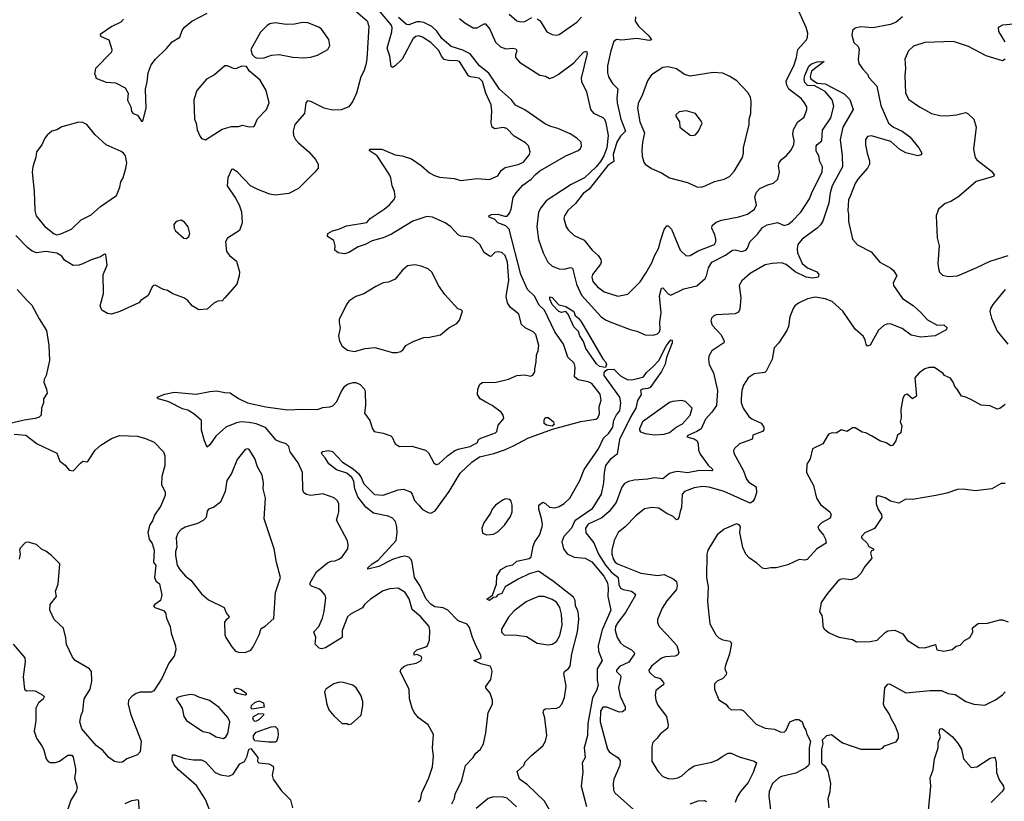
# Model space of a CAD drawing. Extents: x 2057697 to 2160550, y 827490 to 1016834.
# Tile 218 of 256: x 2063942 to 2071158, y 937883 to 943613. Entities that reach past the tile are written whole.
import ezdxf

# ---------------------------------------------------------------- set-up
doc = ezdxf.new("R2010")
doc.units = 0

msp = doc.modelspace()

# ---------------------------------------------------------------- linework, layer by layer
at = {"layer": '0CON20XD'}
for points in [[(2064703.6, 943616.4), (2064683.9, 943596.1), (2064617.7, 943562.3), (2064532.5, 943505), (2064535, 943492.5), (2064560.8, 943480.8), (2064596.2, 943465), (2064616.7, 943395), (2064616.2, 943375), (2064497.5, 943255), (2064490, 943215), (2064497, 943207), (2064500, 943185), (2064575, 943156.2), (2064645, 943150.8), (2064714.2, 943114.2), (2064736.9, 943075), (2064732.9, 943022.9), (2064755.7, 942975.7), (2064761.4, 942941.4), (2064775, 942926.7), (2064805, 942912.5), (2064835, 942870), (2064845, 942870), (2064870, 942965), (2064864.2, 943105), (2064877.3, 943157.3), (2064884.4, 943225), (2064906.9, 943283.1), (2064938.1, 943325), (2065018.1, 943401.9), (2065058.8, 943451.2), (2065116, 943485), (2065132.2, 943535), (2065151.2, 943558.8), (2065205, 943601.8), (2065315, 943661.8)], [(2066405, 943675.4), (2066488.9, 943605), (2066500.5, 943565), (2066485.6, 943324.4), (2066477.8, 943282.2), (2066463.1, 943235), (2066441.4, 943195), (2066410, 943075), (2066383.4, 943016.6), (2066354, 942975), (2066298.3, 942951.7), (2066235, 942949.5), (2066174.5, 942964.5), (2066075, 943013.1), (2066052.2, 943017.8), (2066038.6, 943005), (2066030.6, 942925), (2065957.7, 942845), (2065945.4, 942795), (2065949.7, 942765), (2065963.5, 942735), (2065985, 942709.6), (2066060.6, 942645), (2066109.3, 942589.3), (2066130, 942555), (2066130, 942525), (2066106.2, 942495), (2065985, 942376), (2065915, 942339.2), (2065813.3, 942326.7), (2065775, 942333.8), (2065687.7, 942367.7), (2065632.9, 942395), (2065535, 942498), (2065505, 942516.7), (2065493.8, 942516.2), (2065468, 942455), (2065462, 942395), (2065524.6, 942304.6), (2065551.4, 942255), (2065566.9, 942205), (2065572, 942125), (2065552.5, 942067.5), (2065465, 942012), (2065450, 941985), (2065457.1, 941915), (2065480, 941885), (2065532.1, 941842.1), (2065553.8, 941765), (2065551.2, 941735), (2065533.8, 941675), (2065445, 941573.3), (2065425, 941553.3), (2065395, 941550), (2065365, 941536), (2065315, 941491.2), (2065255, 941486.2), (2065205.9, 941515.9), (2065174.2, 941554.2), (2065145, 941574), (2065065, 941604.2), (2065025, 941629.2), (2064995.6, 941635.6)], [(2067315.4, 941965.4), (2067265, 942009.2), (2067235, 942019.2), (2067176.2, 942026.2), (2067155.4, 942035.4), (2067102.9, 942095), (2067060.8, 942125), (2066966.6, 942166.6), (2066925, 942170), (2066824.2, 942135.8), (2066668.1, 942041.9), (2066605, 942014.5), (2066525, 941992.7), (2066475, 941965.7), (2066423, 941947), (2066355, 941907.5), (2066325, 941896.7), (2066275, 941903.3), (2066252.5, 941925), (2066253.3, 941955), (2066243.6, 941993.6), (2066197.5, 942025), (2066200, 942045), (2066233.6, 942066.4), (2066281.7, 942078.3), (2066337.7, 942102.3), (2066485, 942126.7), (2066510, 942155), (2066612, 942225), (2066652.9, 942255), (2066686.9, 942295), (2066692.9, 942315), (2066688.6, 942355), (2066670.8, 942395), (2066661.4, 942455), (2066650.9, 942480.9), (2066562.5, 942615), (2066502.5, 942655), (2066510, 942665), (2066595, 942664.4), (2066695, 942621.8), (2066745, 942614.4), (2066813.2, 942593.2), (2066885, 942543.8), (2066945, 942490), (2066982.1, 942472.1), (2067019.1, 942459.1), (2067125, 942448.6), (2067175, 942434.3), (2067295, 942449.2), (2067385, 942441.2), (2067445, 942468.8), (2067471.7, 942508.3), (2067500.3, 942529.7), (2067595, 942550.8), (2067635, 942570), (2067679.2, 942625), (2067682, 942645), (2067669.7, 942689.7), (2067649.7, 942709.7), (2067565, 942760), (2067513.3, 942815), (2067485, 942822.9), (2067425, 942813.1), (2067405.8, 942825), (2067396.5, 942855), (2067402.9, 942945), (2067398.1, 942988.1), (2067358, 943075), (2067335, 943160), (2067310, 943185), (2067245, 943193.3), (2067230.9, 943200.9), (2067165, 943307.5), (2067145, 943312.9), (2067085, 943313.1), (2067052.6, 943322.6), (2067032.7, 943345), (2067015, 943388.1), (2066955, 943447.3), (2066895, 943485.6), (2066865, 943495.5), (2066845, 943491.1), (2066825, 943474.3), (2066743.9, 943325), (2066695, 943275.6), (2066675, 943264), (2066665, 943270), (2066654.3, 943345), (2066636.3, 943405), (2066668.4, 943525), (2066670.9, 943555), (2066665.4, 943575), (2066575, 943682.2)], [(2068179.3, 942450.7), (2068115, 942370), (2068071.7, 942338.3), (2068015.6, 942265), (2067958.6, 942215), (2067933.7, 942176.3), (2067929.4, 942155), (2067945.7, 942095.7), (2067962.4, 942072.4), (2068005, 942032), (2068077.7, 941997.7), (2068138.6, 941925), (2068180.6, 941885), (2068200, 941855), (2068204.3, 941835), (2068199.3, 941820.7), (2068140.6, 941745), (2068134.4, 941725), (2068141.9, 941695), (2068175.7, 941655), (2068225, 941617.5), (2068325, 941586.9), (2068397.8, 941602.2), (2068488.8, 941691.2), (2068531.5, 941755), (2068578.2, 941835), (2068592.1, 941877.9), (2068623.3, 941935), (2068640.5, 942000.5), (2068665, 942075.8), (2068685, 942101.2), (2068695, 942101.2), (2068718.3, 942078.3), (2068783.3, 941925), (2068825, 941882), (2068855, 941884.2), (2068915, 941918.9), (2069034, 941965), (2069044.3, 941985), (2069043.1, 942005), (2069036.7, 942035), (2069013.1, 942085), (2069016, 942105), (2069045, 942128.1), (2069085, 942143.3), (2069211.2, 942168.8), (2069275, 942188), (2069325.8, 942225), (2069341.9, 942255), (2069328.6, 942315), (2069340.6, 942349.4), (2069365, 942375.6), (2069425, 942403.3), (2069466.7, 942415), (2069498.8, 942445), (2069509.2, 942495), (2069502.5, 942545), (2069508, 942565), (2069523, 942587), (2069562.6, 942617.4), (2069594.2, 942655), (2069614.3, 942695), (2069618.8, 942728.8), (2069607.1, 942775), (2069611.7, 942808.3), (2069645.5, 942864.5), (2069691.1, 942898.9), (2069710, 942955), (2069709.4, 942975), (2069694.4, 943005), (2069668.2, 943035), (2069578.1, 943105), (2069563.9, 943133.9), (2069558.9, 943165), (2069614.2, 943275), (2069635.3, 943335), (2069644.6, 943395.4), (2069707.5, 943465), (2069715.8, 943485), (2069717.5, 943515), (2069706, 943555), (2069651.9, 943675)], [(2065681.7, 943331.7), (2065735, 943334.2), (2065787.3, 943352.7), (2065845, 943359.2), (2065945, 943337.5), (2066025, 943334), (2066075, 943338.8), (2066125, 943354), (2066200, 943395), (2066216, 943425), (2066207, 943467), (2066155, 943543.8), (2066135, 943557.5), (2066055, 943589.2), (2066015, 943591.9), (2065955, 943580.6), (2065895, 943577.5), (2065815, 943590), (2065775, 943584.2), (2065755, 943572), (2065707.8, 943522.2), (2065636, 943395), (2065645, 943357.5), (2065665, 943337.5), (2065681.7, 943331.7)], [(2067109.4, 937865), (2067128.2, 937905), (2067133.8, 937936.2), (2067182.1, 938035), (2067210, 938145), (2067264.5, 938205), (2067282.2, 938235), (2067318.6, 938265), (2067340, 938305), (2067357.5, 938385), (2067374.2, 938535), (2067406.2, 938595), (2067406, 938625), (2067389.2, 938675), (2067358, 938715), (2067358.8, 938725), (2067394.1, 938775.9), (2067404.2, 938835), (2067400.8, 938855), (2067390, 938875), (2067321.8, 938891.8), (2067270, 938915), (2067315, 938929.2), (2067322.9, 938937.1), (2067321.4, 938955), (2067290.8, 939015), (2067260.5, 939085), (2067237.8, 939157.8), (2067222.5, 939182.5), (2067156.4, 939206.4), (2067080.9, 939285), (2067045, 939301.7), (2066985, 939310), (2066957.2, 939327.2), (2066920.5, 939365), (2066873.6, 939465), (2066834.6, 939524.6), (2066819.3, 939635), (2066811.1, 939655), (2066795, 939672.1), (2066765, 939680), (2066735, 939676.4), (2066673.7, 939656.3), (2066575, 939603.8), (2066492.5, 939585), (2066493.8, 939595), (2066524.3, 939625), (2066568.7, 939651.3), (2066702.2, 939795), (2066709.7, 939855), (2066706.3, 939895), (2066696, 939935), (2066675, 939958.8), (2066642.8, 939972.8), (2066535, 939995.7), (2066479.4, 940039.4), (2066421.4, 940115), (2066399.3, 940175), (2066391, 940231), (2066376.2, 940256.2), (2066340, 940290), (2066265, 940314.1), (2066207.8, 940357.8), (2066181.3, 940401.3), (2066159.2, 940425), (2066154.3, 940435.7), (2066163.2, 940446.8), (2066205, 940456), (2066235, 940447.1), (2066308.7, 940368.7), (2066385, 940321.2), (2066425, 940285.9), (2066445, 940257.5), (2066465, 940211.1), (2066542.7, 940132.7), (2066605, 940127.9), (2066715, 940167.8), (2066755, 940171.5), (2066805, 940152.9), (2066818.2, 940135), (2066835, 940088.6), (2066867.3, 940055), (2066895, 940023.3), (2066935, 940000.5), (2066955, 939996.5), (2066988.1, 940011.9), (2067089.7, 940155), (2067170.6, 940289.4), (2067255, 940370.4), (2067311.5, 940408.5), (2067415.9, 940434.1), (2067495, 940460.9), (2067560.9, 940489.1), (2067665, 940545.2), (2067847.9, 940612.1), (2068055, 940668.8), (2068165, 940683.8), (2068178.2, 940695), (2068191.5, 940725), (2068188.2, 940775), (2068204.5, 940825), (2068195, 940868.6), (2068135, 940945.6), (2068107.8, 940957.8), (2068035, 940973.1), (2068009.1, 940995), (2068012.5, 941065), (2068005, 941094.2), (2067960.1, 941140.1), (2067926.8, 941235), (2067864.3, 941324.3), (2067788.9, 941485), (2067749.9, 941519.9), (2067715, 941585.9), (2067664.5, 941634.5), (2067614.7, 941744.7), (2067528.2, 942078.2), (2067505, 942102.9), (2067445.3, 942125.3), (2067421.9, 942151.9), (2067383.3, 942165), (2067380, 942175), (2067400, 942185), (2067445, 942187.9), (2067495, 942173.1), (2067515, 942173.8), (2067531.8, 942195), (2067542.8, 942225), (2067559.3, 942310.7), (2067580.7, 942345), (2067630.4, 942399.6), (2067691.6, 942445), (2067721.5, 942478.5), (2067755, 942504.2), (2067945, 942615.8), (2068034.3, 942655), (2068051.5, 942668.5), (2068060.4, 942685), (2068056.5, 942716.5), (2068024.6, 942745), (2067975.4, 942775.4), (2067886.7, 942816.7), (2067835, 942829.6), (2067795, 942847.5), (2067645, 942952.6), (2067575, 942987.3), (2067545.4, 943025), (2067457.3, 943105), (2067381.4, 943221.4), (2067312.8, 943275), (2067243.5, 943363.5), (2067189.1, 943389.1), (2067105, 943416.2), (2067035, 943474.7), (2066999.7, 943529.7), (2066963.6, 943563.6), (2066905, 943592.4), (2066875, 943598.8), (2066852.6, 943597.4), (2066795, 943575.6), (2066777, 943577), (2066719.4, 943629.4)], [(2067165, 943622.5), (2067205, 943590), (2067265, 943554.5), (2067295, 943553.1), (2067345, 943584.2), (2067355, 943584.2), (2067386.5, 943545), (2067428.5, 943448.5), (2067465, 943415.6), (2067505, 943399.5), (2067555, 943403.8), (2067579.1, 943399.1), (2067585.4, 943385), (2067574.5, 943355), (2067575.5, 943335), (2067605, 943301.1), (2067755, 943206.9), (2067795, 943199.4), (2067825, 943182.9), (2067855, 943191.4), (2067888.9, 943211.1), (2068003.2, 943296.8), (2068075, 943376.2), (2068095, 943382.5), (2068100, 943365), (2068057.5, 943185), (2068059.7, 943159.7), (2068096, 943085), (2068124, 942955), (2068148.3, 942928.3), (2068216.2, 942896.2), (2068228.6, 942885), (2068238.3, 942858.3), (2068254, 942764), (2068244.8, 942675), (2068223.6, 942615), (2068199.4, 942575), (2068165.9, 942534.1), (2068082.2, 942455), (2067982.5, 942405), (2067801.5, 942285), (2067762.3, 942235), (2067745, 942202), (2067731.4, 942095), (2067745, 942000.8), (2067777.2, 941905), (2067813.6, 941835), (2067845, 941806.6), (2067895, 941786.1), (2067935, 941784.5), (2067975, 941796.7), (2067992.5, 941792.5), (2068023.8, 941675), (2068060, 941595), (2068203.8, 941435), (2068235, 941411.9), (2068274, 941395), (2068415, 941342.2), (2068465, 941329.4), (2068525, 941302.1), (2068585, 941301.3), (2068615, 941310), (2068631.8, 941325), (2068636.9, 941343.1), (2068633.6, 941395), (2068643.7, 941465), (2068631.8, 941588.2), (2068645, 941646), (2068655, 941647.1), (2068693.4, 941603.4), (2068715, 941594.1), (2068810.1, 941639.9), (2068905, 941662.5), (2068964.3, 941715.7), (2068974.7, 941735.3), (2068988.8, 941795), (2069014.5, 941835.5), (2069113.3, 941886.7), (2069165, 941923.8), (2069185, 941925.5), (2069234.7, 941914.7), (2069263.3, 941925), (2069275, 941939.4), (2069292.5, 941985), (2069348, 942042), (2069385, 942090.4), (2069419.8, 942110.2), (2069496.5, 942126.5), (2069545, 942104.6), (2069575, 942115.5), (2069605, 942140), (2069667.6, 942202.4), (2069731.1, 942298.9), (2069749.7, 942350.3), (2069822.1, 942495), (2069824.6, 942534.6), (2069806, 942575), (2069798.8, 942615), (2069778.7, 942648.7), (2069778.9, 942685), (2069785, 942699.2), (2069820, 942725), (2069825, 942802.5), (2069885.7, 942895), (2069908.8, 942978.8), (2069896.2, 943026.2), (2069846, 943086), (2069765, 943131.2), (2069732.5, 943127.5), (2069715, 943131.9), (2069695, 943154), (2069690.9, 943175), (2069695.5, 943205), (2069726.2, 943273.8), (2069745, 943290.5), (2069785, 943304.4), (2069836.4, 943306.4), (2069745.8, 943235), (2069735.9, 943195.9), (2069738.8, 943178.8), (2069785, 943148.8), (2069845, 943142.9), (2069985, 943069.1), (2070025, 943027.5), (2070049.1, 942955), (2069975.4, 942825), (2069955.4, 942735), (2069969.5, 942615), (2069970.9, 942535), (2069896.4, 942395), (2069881.1, 942345), (2069871.3, 942268.7), (2069826.5, 942136.5), (2069810.4, 942109.6), (2069785.4, 942084.6), (2069677.1, 942005), (2069644.7, 941965), (2069638.4, 941935), (2069643.1, 941903.1), (2069676.7, 941825), (2069715, 941794.4), (2069784.4, 941764.4), (2069799.2, 941745), (2069793.2, 941726.8), (2069755, 941718.7), (2069705, 941726.4), (2069624.5, 941764.5), (2069558.8, 941818.8), (2069525, 941830.6), (2069456.5, 941826.5), (2069405, 941815.8), (2069295, 941752.7), (2069235, 941698.5), (2069213.6, 941665), (2069226.2, 941575), (2069218.5, 941491.5), (2069210.8, 941469.2), (2069185, 941456), (2069045, 941448.7), (2069027.9, 941442.1), (2069011.9, 941425), (2069007.3, 941405), (2069016.4, 941375), (2069083.4, 941303.4), (2069103.6, 941256.4), (2069102, 941245), (2069013.4, 941186.6), (2068993.4, 941146.6), (2068990, 941125), (2068995.6, 941085), (2069026.2, 941025), (2069056.2, 940895), (2069048.5, 940785), (2069013.9, 940736.1), (2068966.7, 940685), (2068937.1, 940615), (2068905, 940593.8), (2068837.5, 940565), (2068830, 940555), (2068885, 940540.5), (2068906.1, 940526.1), (2068914.5, 940505), (2068917.8, 940457.8), (2068929.4, 940429.4), (2068987.1, 940347.1), (2069022.5, 940315), (2069013.6, 940306.4), (2068925, 940309.2), (2068835, 940292.4), (2068765, 940300.4), (2068735, 940297.5), (2068705, 940286.2), (2068655, 940248.2), (2068595, 940255.3), (2068546.2, 940245)], [(2067528, 943655), (2067585, 943606.2), (2067615, 943598), (2067645, 943599.2), (2067695, 943629.2)], [(2067735, 943620.8), (2067755.4, 943605.4), (2067805, 943524.3), (2067845, 943505.7), (2067875, 943500.8), (2067895, 943505.8), (2068025, 943595.6), (2068058.3, 943631.7)], [(2068454.3, 943634.3), (2068452.1, 943602.1), (2068475.8, 943565), (2068552.5, 943495), (2068572.5, 943465), (2068555, 943460.8), (2068465, 943475.3), (2068355, 943463.3), (2068315, 943469.2), (2068295, 943453.3), (2068273.3, 943385), (2068250.6, 943275), (2068249.4, 943225), (2068257.1, 943195), (2068285.6, 943145.6), (2068325.7, 943105.7), (2068317.8, 943037.8), (2068321.1, 943005), (2068347.9, 942885), (2068381.5, 942795), (2068345, 942760.5), (2068317.5, 942715), (2068291.9, 942625), (2068296, 942574), (2068252.5, 942545), (2068179.3, 942450.7)], [(2070412.5, 943635), (2070364.4, 943595.6), (2070322.4, 943577.6), (2070195, 943554.2), (2070105, 943561.4), (2070065, 943551.4), (2070046, 943535), (2070040.3, 943500.3), (2070054, 943445), (2070086.1, 943416.1), (2070094, 943395), (2070087.5, 943325), (2070091.2, 943291.2), (2070119.7, 943249.7), (2070154, 943215), (2070165, 943188.8), (2070224.3, 943125), (2070252.7, 942985), (2070308.7, 942855), (2070345, 942825.4), (2070410, 942795), (2070465.8, 942755.8), (2070530.8, 942675), (2070552.5, 942635), (2070547.3, 942622.7), (2070524.4, 942615.6), (2070435, 942638.2), (2070392.8, 942662.8), (2070325, 942720.7), (2070185, 942762.9), (2070155, 942756), (2070141.2, 942735), (2070140.8, 942695), (2070151.4, 942635), (2070169.7, 942579.7), (2070170, 942555), (2070154.3, 942525), (2070084.3, 942445), (2070065, 942412.5), (2070031.4, 942325), (2070015, 942292.5), (2070010, 942215), (2070016.9, 942185), (2070015.7, 942135), (2070044.2, 942004.2), (2070082.7, 941962.7), (2070181.7, 941911.7), (2070246.2, 941835), (2070325, 941791.4), (2070344.5, 941774.5), (2070370, 941735), (2070344, 941685), (2070346, 941665), (2070410.3, 941570.3), (2070488.6, 941518.6), (2070548.8, 941465), (2070595, 941413.8), (2070665, 941373.8), (2070715, 941377.5), (2070740, 941355), (2070731.2, 941338.8), (2070650, 941295), (2070545, 941286.9), (2070475, 941300.6), (2070408.5, 941348.5), (2070327.7, 941382.3), (2070305, 941384.2), (2070277, 941373), (2070235, 941336.7), (2070175, 941227.5), (2070155, 941220), (2070144.4, 941234.4), (2070138.6, 941265), (2070125, 941291.2), (2070065, 941345.8), (2069975, 941477.5), (2069895, 941546.9), (2069845, 941568.1), (2069775, 941578.8), (2069715, 941566.7), (2069650, 941535), (2069623.6, 941516.4), (2069610, 941495), (2069586.7, 941435), (2069575.7, 941365), (2069564.2, 941335), (2069506.2, 941243.8), (2069472, 941208), (2069455.6, 941125), (2069412.7, 941037.3), (2069402.3, 941027.7), (2069325, 941016), (2069281.7, 940988.3), (2069245.6, 940934.4), (2069234.1, 940894.1), (2069228.1, 940835), (2069229.4, 940805), (2069243.3, 940765), (2069285, 940705.6), (2069307, 940687), (2069375.3, 940655.3), (2069395.6, 940625), (2069394.4, 940605.6), (2069386.2, 940595), (2069315, 940568), (2069312, 940545), (2069303.8, 940535), (2069217.2, 940502.8), (2069179.4, 940470.6), (2069172.5, 940455), (2069174.5, 940434.5), (2069246.8, 940306.8), (2069268.2, 940245), (2069285, 940223.9), (2069338.3, 940188.3), (2069341.7, 940145), (2069328.1, 940101.9), (2069315, 940081.3), (2069295, 940069.2), (2069105.2, 940155.2), (2068995, 940186.8), (2068945, 940190.4), (2068885, 940180.9), (2068815, 940155.5), (2068796.7, 940135), (2068793, 940037), (2068783.1, 940006.9), (2068772.9, 939965), (2068765, 939951.2), (2068755, 939948), (2068731.5, 939971.5), (2068679.4, 939995), (2068625, 940031.8), (2068575, 940036.5), (2068522, 940028), (2068458, 939975), (2068380, 939895), (2068327.5, 939855), (2068298.5, 939795), (2068280.9, 939725), (2068280.7, 939695), (2068292.8, 939655), (2068305, 939635.6), (2068324.2, 939625), (2068495, 939555.5), (2068615, 939540), (2068665.4, 939545.4), (2068735, 939511.4), (2068755.4, 939495.4), (2068761.1, 939465), (2068754.4, 939435), (2068685, 939352), (2068650.3, 939299.7), (2068617, 939217), (2068616.7, 939195), (2068628.8, 939165), (2068685, 939105.8), (2068758.6, 939025), (2068772.9, 938975), (2068765, 938956.2), (2068745, 938947.1), (2068675, 938942.2), (2068645, 938932.9), (2068572, 938875), (2068551.9, 938845), (2068555, 938832), (2068571.4, 938815), (2068595, 938796.9), (2068635, 938782.7), (2068660.5, 938755), (2068662.2, 938745), (2068655.6, 938735), (2068604.4, 938695), (2068598.3, 938661.7), (2068604.2, 938625), (2068618.7, 938588.7), (2068682, 938505), (2068693.3, 938445), (2068691.2, 938425), (2068683.8, 938415), (2068634.5, 938375.5), (2068614.2, 938345.8), (2068581.2, 938315), (2068574.2, 938285), (2068575, 938177.5), (2068618.8, 938105), (2068655, 938066.2), (2068695, 938051.4), (2068725, 938048.6), (2068765, 938055.7), (2068795, 938069.2), (2068845, 938117.5), (2068885, 938143.8), (2069015, 938170.6), (2069055, 938186.7), (2069096, 938214)], [(2071225, 943580), (2071145, 943573.8), (2071112.5, 943555), (2071116.1, 943526.1), (2071161.2, 943451.2)], [(2071164.3, 943325), (2071145, 943311.1), (2071025, 943349.4), (2070895, 943416.1), (2070785, 943453.8), (2070575, 943445.6), (2070490.9, 943419.1), (2070456.2, 943385), (2070429.2, 943325), (2070433.3, 943255), (2070428.8, 943205), (2070433.5, 943075), (2070457.7, 943027.7), (2070535, 942974.2), (2070624.5, 942924.5), (2070685, 942910), (2070735, 942909.4), (2070806.8, 942916.8), (2070875, 942932.5), (2070893.5, 942923.5), (2070933.5, 942885), (2070950.5, 942825), (2070932.5, 942665), (2070945, 942602.5), (2070956, 942585), (2071062.6, 942502.6), (2071082.5, 942475), (2071078, 942465), (2071062.2, 942457.8), (2070951.9, 942428.1), (2070825, 942316.9), (2070765, 942280.8), (2070723, 942267), (2070676.4, 942223.6), (2070658.8, 942175), (2070666.2, 942015), (2070680, 941955), (2070670.8, 941825), (2070675, 941790), (2070683, 941763), (2070705, 941740), (2070745, 941730), (2070815, 941734.5), (2070955, 941796.7), (2071055, 941843.1), (2071186.3, 941883.7)], [(2065305, 942733.8), (2065425, 942811.4), (2065495, 942829.2), (2065545, 942831.4), (2065575, 942840), (2065625, 942828.8), (2065655, 942830), (2065662.5, 942835), (2065685, 942887.5), (2065751.2, 942955), (2065770, 943005), (2065748.8, 943095), (2065705, 943170), (2065627, 943237), (2065605, 943270), (2065567, 943273), (2065530, 943255), (2065515, 943253.8), (2065465, 943276), (2065446.1, 943273.9), (2065370.7, 943209.3), (2065311.7, 943178.3), (2065240.8, 943095), (2065218.1, 943025), (2065224.2, 942885), (2065236, 942855), (2065244, 942805), (2065265, 942757.5), (2065275, 942742.5), (2065305, 942733.8)], [(2068935, 942385.8), (2068965, 942394.4), (2069033, 942427), (2069105, 942444.4), (2069144, 942465), (2069180, 942505), (2069237.9, 942602.1), (2069247.5, 942635), (2069247.1, 942675), (2069287.1, 942845), (2069287.5, 942885), (2069300.8, 942925), (2069302.5, 943015), (2069297.5, 943045), (2069278.8, 943078.8), (2069198, 943165), (2069147.4, 943197.4), (2069095, 943220.8), (2069025, 943225.6), (2068855, 943199.5), (2068815, 943212.5), (2068755, 943253.1), (2068695, 943268.1), (2068655, 943262.5), (2068572, 943208), (2068542.2, 943165), (2068505.8, 943065.8), (2068475, 943000), (2068468.9, 942965), (2068487.3, 942865), (2068521, 942785), (2068505.6, 942715.6), (2068500.8, 942655), (2068502.7, 942612.7), (2068515, 942570), (2068526.7, 942555), (2068572.6, 942522.6), (2068645, 942490.5), (2068705, 942453.5), (2068835, 942419.2), (2068905, 942388), (2068935, 942385.8)], [(2068875, 942763.8), (2068895, 942770), (2068916.7, 942795), (2068942.5, 942855), (2068935, 942870), (2068895, 942926.7), (2068825, 942946.2), (2068775, 942937.5), (2068750, 942915), (2068750, 942905), (2068777.5, 942865), (2068780, 942825), (2068855, 942767.5), (2068875, 942763.8)], [(2064215, 942035.8), (2064245, 942043.1), (2064321.4, 942078.6), (2064392.5, 942145), (2064466, 942184), (2064535, 942243.1), (2064651.2, 942325), (2064675.8, 942385), (2064684, 942425), (2064700.8, 942455), (2064720, 942525), (2064727.5, 942565), (2064718, 942615), (2064703.8, 942635), (2064685, 942647.1), (2064576, 942695), (2064495, 942768.6), (2064433.8, 942845), (2064405, 942859.4), (2064375, 942861.4), (2064251.3, 942828.7), (2064215, 942806.2), (2064177.5, 942795), (2064144.3, 942765.7), (2064126.2, 942745), (2064105.8, 942695), (2064065.8, 942645), (2064060.6, 942605), (2064038.6, 942535), (2064032.9, 942495), (2064048.9, 942355), (2064052.5, 942215), (2064063.1, 942175), (2064125, 942098.8), (2064195, 942042.5), (2064215, 942035.8)], [(2065165, 942010), (2065182.5, 942025), (2065190, 942045), (2065176.7, 942095), (2065149.3, 942129.3), (2065125, 942142.5), (2065090, 942135), (2065073, 942113), (2065073.3, 942085), (2065083.3, 942065), (2065145, 942012.5), (2065165, 942010)], [(2064995.6, 941635.6), (2064935, 941666), (2064925, 941663.8), (2064914.3, 941655.7), (2064885, 941592.5), (2064830, 941555), (2064815, 941537.5), (2064675.8, 941474.2), (2064614.3, 941455.7), (2064585, 941458.6), (2064544.3, 941485), (2064531.9, 941515), (2064557.5, 941605), (2064554.2, 941745), (2064582.7, 941815), (2064572.5, 941892.5), (2064565, 941893.3), (2064535, 941873.8), (2064465, 941853.8), (2064405, 941824.2), (2064375, 941814.2), (2064335, 941812.5), (2064270.8, 941850.8), (2064250.2, 941880.2), (2064215, 941902.4), (2064135, 941912.9), (2064065, 941903.4), (2064035, 941916.2), (2064001.5, 941941.5), (2063915, 942031.2)], [(2066865, 937876.2), (2066878.8, 937895), (2066890, 937945), (2066941.4, 938055), (2066967.1, 938135), (2066974.4, 938215), (2066968.6, 938275), (2066974.2, 938374.2), (2066936.2, 938445), (2066865, 938496.2), (2066832, 938535), (2066817.5, 938565), (2066798.6, 938635), (2066796, 938705), (2066730, 938835), (2066736.7, 938855), (2066757.3, 938872.7), (2066785, 938884), (2066847.5, 938895), (2066883.8, 938915), (2066890, 938935), (2066884, 938945), (2066855, 938960), (2066834.2, 938954.2), (2066832.5, 938975), (2066852, 938995), (2066918.8, 939015), (2066930.8, 939025), (2066945.8, 939065), (2066948.6, 939135), (2066942, 939165), (2066881.4, 939235), (2066818.7, 939288.7), (2066797.1, 939367.1), (2066768.1, 939415), (2066715, 939446.9), (2066655, 939441.4), (2066605, 939425.8), (2066514.2, 939365), (2066470, 939325), (2066455, 939302.5), (2066366.2, 939255), (2066344.3, 939235), (2066305.4, 939134.6), (2066305.3, 939084.7), (2066182.7, 939007.3), (2066155, 939002), (2066135.9, 939005.9), (2066108.8, 939035), (2066111.9, 939085), (2066098.6, 939125), (2066133.5, 939165), (2066161.2, 939225), (2066173.8, 939275), (2066186.2, 939375), (2066180.6, 939395), (2066155, 939426), (2066135, 939440), (2066080.3, 939460.3), (2066071.1, 939471.1), (2066070.6, 939485), (2066117.1, 939565), (2066197.9, 939632.1), (2066225, 939644.3), (2066255, 939645.8), (2066285, 939660), (2066305, 939676.7), (2066345.8, 939735), (2066350, 939765), (2066343.9, 939793.9), (2066264, 939945), (2066276, 939985), (2066282, 940005), (2066280, 940065), (2066271.2, 940085), (2066247.3, 940107.3), (2066165, 940138.6), (2066075, 940125.6), (2066045, 940132.9), (2066025, 940146), (2066016.5, 940165), (2066013.6, 940295), (2065983.3, 940365), (2065925.4, 940445), (2065914.4, 940485), (2065895, 940503.3), (2065847.5, 940517.5), (2065821.9, 940531.9), (2065743, 940623), (2065675, 940650.8), (2065625, 940660.3), (2065565.3, 940664.7), (2065531.9, 940658.1), (2065452, 940625), (2065379.6, 940560.4), (2065335, 940496.7), (2065315, 940480), (2065295.9, 940525.9), (2065275.8, 940605), (2065274, 940675), (2065218, 940725), (2065175, 940750.4), (2065135, 940761.5), (2065035, 940812.9), (2064960, 940835), (2064950, 940845), (2065005, 940867.5), (2065075, 940881.9), (2065235, 940867.1), (2065335, 940888.6), (2065385, 940893.1), (2065445, 940880), (2065485, 940878.8), (2065546.7, 940836.7), (2065612, 940805), (2065745.5, 940774.5), (2065905, 940752.7), (2066015, 940758.9), (2066125, 940756.2), (2066165, 940770), (2066215, 940774.3), (2066237.3, 940782.7), (2066266.4, 940813.6), (2066298.5, 940885), (2066324, 940926), (2066345, 940941.9), (2066385, 940954.3), (2066405, 940954.3), (2066438.2, 940938.2), (2066468.6, 940905), (2066474.3, 940885), (2066475.5, 940785), (2066468.8, 940728.8), (2066508.8, 940675), (2066527.5, 940615), (2066540, 940595), (2066605, 940583.3), (2066662.7, 940562.7), (2066672.9, 940552.9), (2066695, 940503.8), (2066725, 940484), (2066815, 940487.5), (2066916.4, 940456.4), (2066937.2, 940437.2), (2066976, 940365), (2066995, 940352), (2067015, 940356.2), (2067076.2, 940415), (2067132, 940455), (2067165, 940468), (2067244.4, 940485), (2067296.2, 940515), (2067303.8, 940535), (2067321.2, 940545), (2067428, 940585), (2067440, 940595), (2067448.8, 940641.2), (2067489.5, 940690.5), (2067486.2, 940715), (2067471.2, 940735), (2067405, 940785.8), (2067358.9, 940808.9), (2067317.1, 940835), (2067297.3, 940865), (2067299, 940905), (2067315, 940941.1), (2067335, 940953.6), (2067433.8, 940956.2), (2067525, 940977.5), (2067585, 941003.8), (2067645, 941010), (2067685, 941000), (2067703.6, 941006.4), (2067718.3, 941031.7), (2067716.2, 941055), (2067728, 941105), (2067730, 941155), (2067742.7, 941187.3), (2067745.7, 941225), (2067725, 941306.2), (2067706.2, 941325), (2067645.5, 941355.5), (2067619.1, 941379.1), (2067599.4, 941455), (2067535.9, 941505.9), (2067517.3, 941537.3), (2067508.2, 941585), (2067527.1, 941705), (2067518, 941835), (2067500, 941885), (2067475, 941907.5), (2067445, 941912), (2067425, 941906.2), (2067395, 941876.2), (2067385, 941878.8), (2067346.3, 941906.3), (2067315.4, 941965.4)], [(2066675, 941173.3), (2066705, 941173.8), (2066735, 941181.2), (2066752, 941195), (2066771.2, 941225), (2066825, 941254), (2066905, 941284), (2066945, 941286), (2067025.9, 941304.1), (2067085.9, 941354.1), (2067145, 941386.7), (2067165, 941410), (2067187, 941477), (2067177, 941487), (2067154.1, 941494.1), (2067058.3, 941598.3), (2067011.2, 941665), (2066965, 941760), (2066935, 941788), (2066885, 941807.5), (2066837.3, 941817.3), (2066785, 941809.2), (2066746, 941775), (2066695, 941711.2), (2066645, 941690), (2066605, 941683.3), (2066551.7, 941658.3), (2066465, 941602.5), (2066406.8, 941583.2), (2066355, 941548.8), (2066336, 941525), (2066284.3, 941415), (2066283.1, 941393.1), (2066290.8, 941355), (2066278, 941295), (2066285.9, 941255.9), (2066305, 941218.8), (2066345, 941190), (2066395, 941182), (2066475, 941202.5), (2066545, 941209.2), (2066675, 941173.3)], [(2063923.5, 941635), (2063995, 941557.5), (2064031.5, 941521.5), (2064085, 941419.2), (2064137.8, 941335), (2064156.9, 941225), (2064160, 941115), (2064136.2, 941005), (2064121.2, 940975), (2064118.8, 940955), (2064138.8, 940905), (2064143.8, 940875), (2064116, 940835), (2064115.9, 940804.1), (2064101.2, 940765), (2064100, 940715), (2064085, 940700), (2064055, 940689.2), (2063975, 940678.6), (2063882.5, 940655)], [(2068235, 941063.3), (2068191.4, 941071.4), (2068170.2, 941090.2), (2068092.2, 941202.2), (2068074.3, 941255), (2068046.8, 941296.8), (2068037.1, 941327.1), (2068002.6, 941362.6), (2067962, 941455), (2067945, 941473.8), (2067912.5, 941467.5), (2067892.2, 941475), (2067843.1, 941525), (2067826, 941565), (2067827.5, 941582.5), (2067845, 941575.8), (2067893.6, 941523.6), (2067945, 941510.6), (2068002.2, 941475), (2068013.8, 941445), (2068037.5, 941425), (2068058.2, 941395), (2068215, 941126), (2068236.2, 941106.2), (2068241.8, 941085), (2068235, 941063.3)], [(2071164, 941636), (2071074.2, 941525), (2071056, 941495), (2071052.5, 941475), (2071062.5, 941425), (2071105, 941330), (2071183.6, 941233.6)], [(2067826.2, 937815), (2067787.5, 937885), (2067663.2, 938003.2), (2067603.8, 938045), (2067587, 938103), (2067636.7, 938145), (2067647, 938173), (2067695, 938221.2), (2067775, 938290), (2067796.2, 938325), (2067806.2, 938365), (2067790.8, 938495), (2067778.8, 938535), (2067783.3, 938555), (2067795, 938561.2), (2067875, 938566.5), (2067895, 938573.1), (2067914.7, 938595.3), (2067934.7, 938645.3), (2067947.3, 938727.3), (2067929.5, 938820.5), (2067934.7, 938835.3), (2067965, 938856.7), (2067975.3, 938874.7), (2067989.4, 938965), (2068030.8, 939125), (2068040.8, 939215), (2068037.7, 939252.3), (2068032.7, 939282.7), (2068015.4, 939315), (2068011.9, 939355), (2067999.8, 939379.8), (2067854.8, 939494.8), (2067745, 939570), (2067675, 939550.5), (2067595, 939510.9), (2067500.8, 939455), (2067475, 939406.2), (2067445, 939396), (2067430.7, 939379.3), (2067413.6, 939376.4), (2067385, 939356.2), (2067366.7, 939365), (2067406.1, 939393.9), (2067436.2, 939475), (2067440, 939535), (2067467.3, 939582.7), (2067512.6, 939607.4), (2067555, 939616), (2067585, 939644), (2067675, 939664), (2067691.2, 939675), (2067706, 939755), (2067718, 939785), (2067750.8, 939835), (2067770.8, 939895), (2067774.2, 939915), (2067765.6, 939955.6), (2067747.5, 940025), (2067746.7, 940055), (2067775, 940077.5), (2067795, 940067.5), (2067825, 940040), (2067865, 940034.2), (2067895, 940044), (2067933.1, 940066.9), (2067974.5, 940105.5), (2068047.1, 940235), (2068080, 940315), (2068183.3, 940466.7), (2068221.5, 940545), (2068258.8, 940581.2), (2068288, 940625), (2068295, 940678), (2068315, 940715.8), (2068340, 940745), (2068348.1, 940805), (2068340.8, 940845), (2068226.2, 941005), (2068225.5, 941024.5), (2068237.5, 941042.5), (2068250.5, 941049.5), (2068295, 941051.2), (2068345, 941002.5), (2068395, 940976), (2068425, 940974.2), (2068482.5, 940985), (2068513.3, 940995), (2068535, 941027.5), (2068585, 941070), (2068625, 941115.6), (2068681.5, 941225), (2068715, 941266.2), (2068723, 941263), (2068723.8, 941245), (2068682.8, 941137.2), (2068672.4, 941087.6), (2068644.4, 941035), (2068562.4, 940917.6), (2068545, 940908.6), (2068506.1, 940903.9), (2068492.5, 940895), (2068496.7, 940865), (2068469.2, 940820.8), (2068457.7, 940765), (2068419.6, 940705), (2068337, 940535), (2068321.4, 940428.6), (2068270.5, 940389.5), (2068235.4, 940345), (2068224.5, 940295), (2068221.3, 940218.7), (2068203.3, 940135), (2068136, 940025), (2068011.2, 939938.8), (2067985.7, 939885), (2067928.7, 939825), (2067914.4, 939784.4), (2067927.1, 939735), (2067955, 939698.8), (2068005, 939673.8), (2068085, 939666.5), (2068135, 939640), (2068223.2, 939535), (2068249.7, 939485), (2068255.6, 939445.6), (2068251.2, 939385), (2068273.3, 939285), (2068209.6, 939140.4), (2068182, 939025), (2068183.1, 938983.1), (2068211.1, 938915), (2068173.3, 938855), (2068175, 938772), (2068181.1, 938735), (2068168.5, 938695), (2068138.8, 938641.2), (2068105.5, 938455), (2068104, 938365), (2068079.8, 938275), (2068086.2, 938205), (2068065.3, 938164.7), (2068068.3, 938098.3), (2068056.1, 937995), (2068096.7, 937845)], [(2071165, 940791.9), (2071125, 940762.5), (2071105, 940759.2), (2071052.7, 940782.7), (2070987.7, 940787.7), (2070922.5, 940825), (2070875, 940846.2), (2070845, 940852.5), (2070812.5, 940905), (2070793.8, 940923.8), (2070782.5, 940955), (2070762.5, 940985), (2070720, 941005), (2070709.3, 941019.3), (2070645, 941063.3), (2070606.4, 941063.6), (2070575, 941053.3), (2070533.3, 941025), (2070502.7, 940987.3), (2070515, 940852.5), (2070483.6, 940833.6), (2070445, 940867.5), (2070425, 940860), (2070415, 940840), (2070398.8, 940755), (2070401.2, 940695), (2070394.2, 940665), (2070405.7, 940635), (2070400, 940585), (2070375, 940567.5), (2070362.5, 940525), (2070339.3, 940490.7), (2070325, 940490), (2070291.7, 940511.7), (2070245, 940526), (2070185, 940563.8), (2070142.5, 940585), (2070115, 940590), (2070065, 940622), (2070045, 940621.2), (2070024.1, 940605.9), (2070005, 940593.8), (2069965, 940606.2), (2069925, 940583.3), (2069895, 940583.8), (2069870, 940575), (2069826.7, 940505), (2069752.7, 940467.3), (2069736, 940395), (2069710, 940355), (2069708.8, 940295), (2069758.7, 940198.7), (2069780.8, 940105), (2069809.9, 940059.9), (2069879.2, 940005), (2069889.2, 939985), (2069881.1, 939958.9), (2069816.9, 939925), (2069791.9, 939895), (2069798.1, 939875), (2069831.9, 939835), (2069846.9, 939805), (2069852, 939775), (2069784.6, 939735.4), (2069713.6, 939656.4), (2069695, 939651.9), (2069653.1, 939656.9), (2069572.1, 939617.9), (2069485, 939593.8), (2069446.1, 939596.1), (2069405, 939588.6), (2069385, 939592.5), (2069345, 939630), (2069287.1, 939667.1), (2069264.3, 939694.3), (2069240.8, 939745), (2069218.5, 939855), (2069224.4, 939895), (2069215, 939909.4), (2069195, 939917.5), (2069105, 939878.8), (2069052.3, 939837.7), (2068984.3, 939725.7), (2068978.8, 939695), (2068975.6, 939525), (2068987.5, 939455), (2068982.5, 939345), (2068999.2, 939185), (2069044.3, 939105), (2069065, 939080.8), (2069095, 939068), (2069147.7, 939057.7), (2069159.5, 939039.5), (2069142.9, 938965), (2069112.7, 938872.7), (2069110, 938855), (2069120.8, 938825), (2069119.1, 938810.9), (2069095, 938784), (2069053.3, 938765), (2069033.8, 938743.8), (2069033.3, 938705), (2069066.4, 938626.4), (2069115.8, 938595.8), (2069134.3, 938574.3), (2069155, 938554), (2069223.9, 938556.1), (2069245, 938548.8), (2069338.9, 938448.9), (2069405, 938420), (2069472.7, 938412.7), (2069515, 938392.5), (2069545, 938390), (2069560, 938405), (2069585, 938466.7), (2069627, 938483), (2069653, 938483), (2069676.2, 938465), (2069688.3, 938428.3), (2069703.3, 938405), (2069711.2, 938375), (2069737.1, 938325), (2069728.5, 938275), (2069727.8, 938155), (2069723.1, 938145), (2069702.4, 938127.6), (2069630.2, 938089.8), (2069525, 938065.5), (2069504.7, 938055.3), (2069458.6, 938015), (2069434.4, 937955), (2069433.2, 937923.2), (2069461.9, 937675)], [(2068595, 940570.4), (2068665, 940574.5), (2068705, 940587.8), (2068752.9, 940627.1), (2068798.4, 940651.6), (2068856.7, 940715), (2068871.2, 940765), (2068821.2, 940815), (2068795, 940821.9), (2068725, 940814.4), (2068703.3, 940806.7), (2068507.3, 940665), (2068484.5, 940615), (2068483.7, 940603.7), (2068492.5, 940592.5), (2068525, 940580.4), (2068595, 940570.4)], [(2067845, 940633.3), (2067801.7, 940641.7), (2067785, 940653.3), (2067785, 940680), (2067795, 940696.7), (2067815, 940696), (2067855, 940666), (2067858.8, 940645), (2067845, 940633.3)], [(2063901.2, 940575), (2063987.6, 940567.6), (2064071.2, 940505), (2064215, 940436.7), (2064237.7, 940377.7), (2064275, 940346.7), (2064305, 940310), (2064335, 940306.7), (2064388.3, 940361.7), (2064405, 940377.5), (2064435, 940372.5), (2064445, 940380), (2064495, 940458.8), (2064535.9, 940494.1), (2064615, 940542), (2064675, 940564), (2064805, 940559.2), (2064865, 940544), (2064926.8, 940516.8), (2064995.7, 940445), (2065006.7, 940415), (2065006.7, 940345), (2064982.9, 940265), (2064981.2, 940205), (2065008.8, 940148.8), (2065009.2, 940125), (2064974, 940045), (2064932, 939985), (2064915, 939940), (2064895, 939910), (2064882.5, 939855), (2064891.2, 939805), (2064913.6, 939773.6), (2064928.8, 939725), (2064922.5, 939635), (2064940, 939615), (2064931.2, 939525), (2064939.3, 939499.3), (2064967, 939477), (2064983.3, 939395), (2064973.3, 939355), (2064932.9, 939327.1), (2064923.8, 939315), (2064933.3, 939305), (2064995, 939282.9), (2065010.8, 939265), (2065018, 939225), (2065046, 939165), (2065051.4, 939115), (2065084.1, 939024.1), (2065087.5, 938995), (2065075, 938947.5), (2065035, 938896.2), (2064985, 938783.3), (2064925.9, 938694.1), (2064905.8, 938684.2), (2064825, 938682.3), (2064795, 938673.3), (2064765.5, 938655), (2064740.9, 938625), (2064737.5, 938595), (2064755.3, 938525), (2064831.8, 938325), (2064825.7, 938245), (2064806.7, 938225), (2064727.5, 938195), (2064695, 938170), (2064675, 938166.7), (2064637.5, 938175), (2064595, 938203.8), (2064552, 938255), (2064502.8, 938292.8), (2064397.5, 938415), (2064382.9, 938465), (2064391.9, 938515), (2064405.6, 938545), (2064415.6, 938635), (2064460, 938705), (2064470.8, 938765), (2064468.8, 938835), (2064454.3, 938854.3), (2064350, 938915), (2064329.5, 938939.5), (2064285, 939032.5), (2064281.7, 939081.7), (2064263, 939153), (2064195, 939216.7), (2064164, 939285), (2064166.7, 939325), (2064213.3, 939385), (2064203.6, 939423.6), (2064223.8, 939475), (2064237.5, 939625), (2064175.8, 939685.8), (2064135, 939716.2), (2064101.2, 939731.2), (2064066.7, 939765), (2064005, 939782.5), (2063985, 939780), (2063945, 939740), (2063940, 939725), (2063946.7, 939695), (2063937.5, 939657.5)], [(2065595, 938974.2), (2065635, 938991.2), (2065654.4, 939015.6), (2065696.2, 939103.8), (2065710.9, 939149.1), (2065742.3, 939167.7), (2065805.6, 939224.4), (2065817.8, 939415), (2065854.2, 939525), (2065823.1, 939635), (2065806, 939735), (2065734.4, 939955), (2065744, 940105), (2065727.5, 940175), (2065728.3, 940218.3), (2065719.2, 940275), (2065685.8, 940335), (2065665, 940396.7), (2065625, 940462.5), (2065615, 940466.7), (2065595, 940462.5), (2065535, 940390), (2065493.6, 940286.4), (2065460, 940235), (2065449.2, 940155), (2065413.4, 940076.6), (2065362, 940038), (2065325, 940024.4), (2065315, 940011.2), (2065307.8, 939965), (2065287.7, 939942.3), (2065245, 939920), (2065155, 939893.3), (2065125.8, 939875), (2065101.5, 939848.5), (2065089.5, 939815), (2065094.1, 939745.9), (2065084, 939715), (2065083.8, 939685), (2065096.2, 939615), (2065113.3, 939585), (2065157.5, 939535), (2065196.7, 939505), (2065274.3, 939404.3), (2065325, 939360), (2065440, 939305), (2065454.3, 939264.3), (2065476.2, 939235), (2065473.3, 939225), (2065455.6, 939214.4), (2065444.4, 939195.6), (2065445.7, 939105), (2065452.9, 939085), (2065495.8, 939015), (2065525, 938984), (2065545, 938976), (2065595, 938974.2)], [(2068546.2, 940245), (2068445, 940237.1), (2068402.6, 940227.4), (2068375, 940212.2), (2068354, 940186), (2068312.2, 940075), (2068261.6, 940008.4), (2068207.8, 939962.2), (2068107.1, 939915), (2068088.6, 939885), (2068090.5, 939850.5), (2068149.1, 939779.1), (2068184.4, 939695), (2068235.5, 939615), (2068275.7, 939565), (2068328.1, 939525), (2068332.6, 939472.6), (2068345, 939447.1), (2068365, 939437.3), (2068424.7, 939424.7), (2068447.6, 939407.6), (2068454.4, 939395), (2068382.8, 939267.2), (2068324.6, 939195), (2068308.8, 939165), (2068306.4, 939135), (2068321.8, 939085), (2068344.5, 939045), (2068365.8, 939025.8), (2068425.5, 938995), (2068445.5, 938975), (2068446.5, 938965), (2068405.7, 938904.3), (2068338.3, 938871.7), (2068315.7, 938845), (2068315.6, 938835), (2068344.2, 938805), (2068346.7, 938795), (2068330, 938715), (2068343.8, 938655), (2068378.6, 938575), (2068380, 938555), (2068360.9, 938539.1), (2068335, 938536.7), (2068245, 938574.6), (2068215, 938573.8), (2068198.4, 938545), (2068196.1, 938465), (2068248.6, 938265), (2068265, 938244.2), (2068325, 938204.2), (2068341.9, 938181.9), (2068340, 938145), (2068296.9, 938045), (2068291.9, 938015), (2068294, 937965), (2068303.8, 937945), (2068461.2, 937805)], [(2071165, 940213.3), (2071135, 940213.3), (2071065, 940174), (2070945, 940160), (2070855, 940171.2), (2070815, 940170), (2070736.8, 940143.2), (2070655, 940125.7), (2070485, 940096), (2070435, 940098), (2070385, 940068), (2070324.2, 940084.2), (2070285, 940108.8), (2070235, 940122.5), (2070225, 940120), (2070218.3, 940111.7), (2070217.5, 940065), (2070233, 940023), (2070258, 939985), (2070261.2, 939965), (2070205.7, 939884.3), (2070135, 939852), (2070110, 939825), (2070110, 939815), (2070153.3, 939775), (2070165, 939752.5), (2070200, 939735), (2070200, 939725), (2070185, 939720), (2070177.5, 939705), (2070186.7, 939665), (2070135, 939605.8), (2070105.4, 939554.6), (2070075, 939520.8), (2070035, 939507.5), (2069975, 939514), (2069955, 939509.2), (2069935, 939494), (2069860, 939405), (2069815, 939340), (2069803.6, 939273.6), (2069820, 939245), (2069826.4, 939216.4), (2069827.5, 939165), (2069837, 939147), (2069855, 939132.5), (2069875, 939117.5), (2069945, 939086.7), (2070045, 939068.8), (2070073.6, 939053.6), (2070175, 939053.8), (2070226.2, 939065), (2070285, 939122), (2070305, 939132.5), (2070355, 939137.5), (2070415, 939110), (2070445, 939064), (2070530.8, 939010.8), (2070575, 939008.1), (2070653, 939033), (2070662.5, 938995), (2070715, 938984)], [(2067365, 939837.5), (2067415, 939842.5), (2067449.3, 939860.7), (2067495, 939906.7), (2067539.1, 939970.9), (2067550, 940005), (2067550, 940055), (2067545, 940082.5), (2067535, 940096.2), (2067505, 940100), (2067485, 940092.5), (2067428, 940055), (2067403.8, 940026.2), (2067393.2, 939996.8), (2067343.8, 939925), (2067330, 939885), (2067335, 939850), (2067365, 939837.5)], [(2067815, 939030), (2067845, 939034.2), (2067875, 939054), (2067900.7, 939099.3), (2067917.3, 939175), (2067912.7, 939255), (2067900.5, 939305), (2067875, 939342.9), (2067845, 939362.5), (2067785, 939385.6), (2067744.5, 939385.5), (2067685, 939360.8), (2067653.8, 939345), (2067565, 939278.6), (2067525.5, 939234.5), (2067473.3, 939145), (2067473, 939123), (2067493.6, 939103.6), (2067585, 939102), (2067655, 939090.8), (2067735, 939042.9), (2067815, 939030)], [(2070715, 938984), (2070775, 938997.5), (2070805, 939020), (2070835, 939028.8), (2070865, 939063.3), (2070905, 939083.3), (2070926, 939124), (2070923.8, 939155), (2070965, 939186.2), (2071035, 939190), (2071125, 939213.3), (2071145, 939213.3), (2071185, 939200)], [(2063895.5, 939035.5), (2063981.2, 938935), (2063982.5, 938905), (2063967.8, 938795), (2063978, 938705), (2063992.7, 938692.7), (2064035, 938696.7), (2064055, 938692.2), (2064112.1, 938662.1), (2064121.2, 938651.2), (2064115, 938632), (2064080, 938605), (2064060, 938565), (2064061.5, 938475), (2064048.3, 938398.3), (2064065, 938346.2), (2064106.4, 938286.4), (2064118.7, 938258.7), (2064136, 938195), (2064151.2, 938175), (2064165, 938167.5), (2064205, 938167.8), (2064235, 938178.5), (2064295, 938220.8), (2064325, 938222.2), (2064335, 938206.7), (2064350.7, 938125), (2064352.1, 938095), (2064343.5, 938055), (2064362.5, 937985), (2064355.7, 937955), (2064317.4, 937892.6), (2064277.8, 937775)], [(2066355, 938447.5), (2066375, 938452.5), (2066443.9, 938516.1), (2066457.5, 938585), (2066457.5, 938615), (2066442.6, 938662.6), (2066407.5, 938715), (2066384.3, 938734.3), (2066315, 938754.3), (2066285, 938755.6), (2066245, 938745.8), (2066185, 938706.7), (2066176.2, 938685), (2066192.9, 938595), (2066207.1, 938555), (2066245, 938508.8), (2066305, 938453.3), (2066343, 938453), (2066355, 938447.5)], [(2065595, 938661.2), (2065535, 938672.9), (2065518, 938685), (2065514.1, 938705.9), (2065535, 938714), (2065565, 938704.2), (2065602.5, 938675), (2065602.5, 938665), (2065595, 938661.2)], [(2069874, 937835), (2069866.1, 937903.9), (2069881.2, 937955), (2069886, 938015), (2069867.5, 938105), (2069845, 938140), (2069824.1, 938154.1), (2069820, 938165), (2069820.6, 938265), (2069829.4, 938305), (2069824.2, 938335), (2069856.7, 938365), (2069892.3, 938372.3), (2069972.9, 938312.9), (2070105, 938265.8), (2070245, 938266.2), (2070265, 938273.3), (2070280.5, 938289.5), (2070365, 938318.8), (2070382.7, 938347.3), (2070381.4, 938375), (2070360.8, 938435), (2070330, 938485), (2070313.5, 938525), (2070279.5, 938575), (2070273.3, 938595), (2070282, 938715), (2070305, 938743.3), (2070315, 938743.8), (2070435, 938679.2), (2070615, 938695.4), (2070696.4, 938696.4), (2070743.7, 938673.7), (2070797.3, 938667.3), (2070875, 938614.2), (2070935, 938595.8), (2071015, 938589.2), (2071092.7, 938627.3), (2071145, 938663.8), (2071164, 938685)], [(2065435, 938344.3), (2065453.8, 938355), (2065468.7, 938381.3), (2065481.4, 938465), (2065466.6, 938496.6), (2065405, 938571.4), (2065333.4, 938623.4), (2065255, 938645.7), (2065225, 938662.5), (2065194.3, 938665.7), (2065130, 938655), (2065100, 938645), (2065090, 938635), (2065132, 938565), (2065144.3, 938505), (2065163.8, 938475), (2065285, 938394.3), (2065334.3, 938384.3), (2065382.5, 938355), (2065435, 938344.3)], [(2065645, 938559.2), (2065638, 938565), (2065641.4, 938585), (2065665, 938608.8), (2065695, 938618.8), (2065728, 938605), (2065735, 938572.5), (2065675, 938564.2), (2065645, 938559.2)], [(2065665, 938467.5), (2065655, 938477.5), (2065650.8, 938495), (2065655, 938506.2), (2065695, 938526.2), (2065730, 938525), (2065730, 938515), (2065695, 938480), (2065675, 938470), (2065665, 938467.5)], [(2065815, 938317.5), (2065765, 938317.5), (2065665, 938327.5), (2065656.2, 938345), (2065656, 938365), (2065675, 938390), (2065785, 938430), (2065815, 938432.5), (2065831.2, 938415), (2065836.2, 938375), (2065835, 938350), (2065825, 938322.5), (2065815, 938317.5)], [(2070600.8, 937815), (2070618.9, 937995), (2070613.3, 938055), (2070636.9, 938115), (2070646.2, 938195), (2070673.3, 938275), (2070673.8, 938315), (2070688.8, 938355), (2070680, 938385), (2070685, 938412.5), (2070695, 938418), (2070705, 938413.8), (2070775, 938358.8), (2070815, 938311.2), (2070842.9, 938265), (2070858.6, 938195), (2070915, 938131.2), (2070955, 938136), (2071055, 938200), (2071085, 938207.5), (2071090.7, 938200.7), (2071098.3, 938168.3), (2071100, 938095), (2071120.3, 938040.3), (2071152.5, 937995), (2071153.3, 937975), (2071141.2, 937955), (2071061.2, 937875)], [(2065348.9, 937785), (2065305, 937895.6), (2065238.2, 937998.2), (2065106.7, 938115), (2065075, 938150), (2065060.9, 938185), (2065063.3, 938225), (2065077.5, 938225), (2065153, 938197), (2065215, 938186.9), (2065275, 938187.1), (2065305, 938171.9), (2065375, 938094.4), (2065415, 938076.9), (2065475, 938067.1), (2065507.3, 938082.7), (2065555, 938157.5), (2065590, 938175), (2065610, 938215), (2065618.8, 938255), (2065625, 938266.7), (2065635, 938270), (2065686.7, 938205), (2065686.2, 938175), (2065695, 938166.2), (2065768.2, 938158.2), (2065800.3, 938140.3), (2065802.9, 938125), (2065793.2, 938075), (2065799.1, 938045), (2065859.8, 937959.8), (2065927.1, 937895), (2065941.4, 937835)], [(2069096, 938214), (2069133.8, 938236.2), (2069155, 938236.9), (2069215, 938210.4), (2069325, 938178.6), (2069341.2, 938165), (2069316.2, 938095), (2069279.8, 938020.2), (2069224.3, 937955), (2069199.4, 937915), (2069184.4, 937875)], [(2064715, 937867.5), (2064765, 937890), (2064807.1, 937897.1), (2064814.2, 937884.2), (2064815, 937817.5)], [(2067584, 937844), (2067515.4, 937905.4), (2067485, 937913.5), (2067414.6, 937915.4), (2067375, 937903.5), (2067288.5, 937831.5)], [(2068855, 937864.4), (2068915, 937887.1), (2068959.7, 937889.7), (2068975, 937881.2)]]:
    msp.add_lwpolyline(points, dxfattribs=at)

doc.saveas('drawing.dxf')
